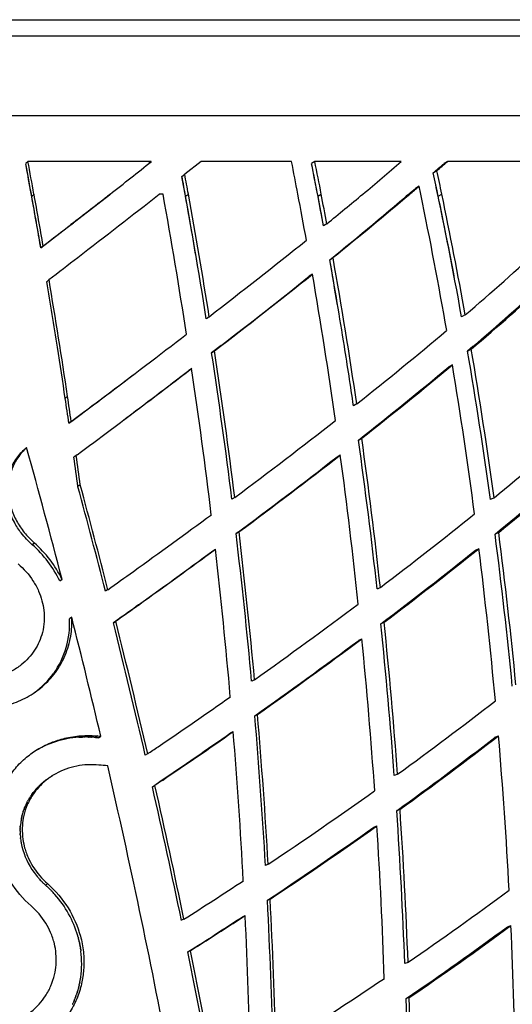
# Model space of a CAD drawing. Header units: millimetres. Extents: x 696 to 1161, y -96 to 347.
# Tile 53 of 55: x 1014 to 1078, y 220 to 347. Entities that reach past the tile are written whole.
import ezdxf

# ---------------------------------------------------------------- set-up
doc = ezdxf.new("R2010")
doc.units = ezdxf.units.MM
doc.header["$MEASUREMENT"] = 0
doc.layers.add('Crea2D$visibili$tangenti', color=7, linetype='Continuous', true_color=0x000000)
doc.layers.add('Predefinito', color=7, linetype='Continuous', true_color=0x000000)

msp = doc.modelspace()

# ---------------------------------------------------------------- linework, layer by layer
at = {"layer": 'Crea2D$visibili$tangenti'}
for p, q in [((747.83, 344.45), (1087.45, 344.45)), ((742.88, 334.2), (1091.8, 334.2)), ((1015.29, 328.29), (1014.99, 328)), ((1031.17, 328.29), (1015.29, 328.29)), ((1030.82, 328), (1030.83, 328)), ((1031.17, 328.29), (1030.83, 328)), ((1037.59, 328.29), (1035.48, 326.63)), ((1049.24, 328.29), (1037.59, 328.29)), ((1052.24, 328.29), (1051.82, 328)), ((1063.36, 328.29), (1052.24, 328.29)), ((1069.34, 328.29), (1068.86, 328)), ((1079.04, 328.29), (1069.34, 328.29)), ((1035.11, 326.34), (1035.48, 326.63)), ((1067.49, 326.8), (1067.96, 327.09)), ((1065.67, 325.11), (1065.21, 324.82)), ((1065.88, 324.07), (1065.67, 325.11)), ((1015.77, 323.79), (1016.06, 324.07)), ((1016.95, 317.14), (1025.78, 323.99)), ((1025.52, 323.79), (1025.85, 324.07)), ((1025.78, 323.99), (1025.52, 323.79)), ((1032.68, 324.07), (1032.2, 324.07)), ((1035.58, 323.79), (1035.94, 324.07)), ((1052.64, 323.79), (1053.06, 324.07)), ((1064.3, 324.04), (1064, 323.79)), ((1064.01, 323.79), (1064.46, 324.07)), ((1068.13, 323.79), (1068.6, 324.07)), ((1020.51, 319.9), (1021.15, 320.39)), ((1020.51, 319.9), (1020.82, 320.18)), ((1053.78, 320.26), (1053.36, 319.98)), ((1017.24, 317.41), (1016.95, 317.14)), ((1054.16, 315.61), (1054.58, 315.89)), ((1051.93, 313.76), (1051.52, 313.49)), ((1017.69, 312.79), (1017.99, 313.06)), ((1071.61, 308.51), (1071.14, 308.25)), ((1038.62, 308.27), (1038.26, 308.01)), ((1040.17, 304.57), (1038.94, 303.62)), ((1038.94, 303.62), (1039.31, 303.87)), ((1072.58, 304.42), (1071.91, 303.85)), ((1071.91, 303.85), (1072.39, 304.11)), ((1069.97, 302.07), (1069.51, 301.82)), ((1036.37, 301.61), (1036.01, 301.36)), ((1020.38, 297.98), (1020.08, 297.73)), ((1024.8, 297.73), (1025.11, 297.97)), ((1057.64, 297.05), (1057.22, 296.81)), ((1020.85, 294.79), (1020.56, 294.55)), ((1057.86, 292.38), (1058.28, 292.61)), ((1014.83, 291.18), (1015.1, 291.42)), ((1021.49, 290.39), (1021.19, 290.16)), ((1021.62, 290.5), (1021.49, 290.39)), ((1055.11, 290.23), (1055.52, 290.46)), ((1022.01, 286.61), (1021.71, 286.38)), ((1041.92, 285), (1041.56, 284.77)), ((1075.33, 284.94), (1074.86, 284.72)), ((1042.46, 280.55), (1042.1, 280.33)), ((1075.93, 280.47), (1075.46, 280.25)), ((1016.11, 279.11), (1015.83, 278.9)), ((1039.08, 278.1), (1039.43, 278.31)), ((1072.93, 278.2), (1073.39, 278.41)), ((1019.38, 274.23), (1019.67, 274.44)), ((1025.56, 273.11), (1025.26, 272.9)), ((1060.68, 273.4), (1060.26, 273.19)), ((1029.51, 271.13), (1029.2, 270.93)), ((1020.92, 269.55), (1020.63, 269.35)), ((1026.28, 268.85), (1027.12, 269.45)), ((1026.59, 269.05), (1026.28, 268.85)), ((1027.43, 269.65), (1026.59, 269.05)), ((1027.43, 269.65), (1027.12, 269.45)), ((1061.16, 268.92), (1060.74, 268.72)), ((1057.89, 266.58), (1058.3, 266.78)), ((1044.46, 261.5), (1044.1, 261.31)), ((1044.85, 257.02), (1044.5, 256.84)), ((1021.83, 254.1), (1021.95, 254.11)), ((1022.01, 254.11), (1021.95, 254.11)), ((1022.01, 254.11), (1022.12, 254.11)), ((1022.19, 254.12), (1022.12, 254.11)), ((1022.19, 254.12), (1022.29, 254.12)), ((1022.37, 254.12), (1022.29, 254.12)), ((1022.37, 254.12), (1022.45, 254.13)), ((1022.54, 254.13), (1022.45, 254.13)), ((1022.54, 254.13), (1022.62, 254.13)), ((1022.72, 254.13), (1022.62, 254.13)), ((1022.72, 254.13), (1022.79, 254.13)), ((1022.9, 254.13), (1022.79, 254.13)), ((1022.9, 254.13), (1022.96, 254.13)), ((1023.08, 254.12), (1022.96, 254.13)), ((1023.08, 254.12), (1023.13, 254.12)), ((1023.26, 254.12), (1023.13, 254.12)), ((1023.26, 254.12), (1023.3, 254.12)), ((1023.43, 254.11), (1023.3, 254.12)), ((1023.43, 254.11), (1023.46, 254.11)), ((1023.61, 254.1), (1023.46, 254.11)), ((1023.79, 254.08), (1023.63, 254.1)), ((1023.79, 254.08), (1023.97, 254.07)), ((1024.27, 254.25), (1023.97, 254.07)), ((1024.36, 254.03), (1024.66, 254.22)), ((1041.38, 254.64), (1041.73, 254.82)), ((1075.44, 254.08), (1075.9, 254.26)), ((1030.7, 251.96), (1030.39, 251.78)), ((1017.67, 248.63), (1017.76, 248.69)), ((1017.83, 248.74), (1017.76, 248.69)), ((1017.83, 248.74), (1017.87, 248.77)), ((1017.91, 248.8), (1017.87, 248.77)), ((1018.15, 248.95), (1018.09, 248.91)), ((1018.15, 248.95), (1018.18, 248.97)), ((1062.89, 249.32), (1062.48, 249.14)), ((1016.35, 247.44), (1016.3, 247.38)), ((1016.35, 247.44), (1016.39, 247.48)), ((1016.41, 247.51), (1016.39, 247.48)), ((1016.41, 247.51), (1016.48, 247.57)), ((1016.54, 247.64), (1016.48, 247.57)), ((1016.54, 247.64), (1016.57, 247.67)), ((1016.61, 247.71), (1016.57, 247.67)), ((1016.61, 247.71), (1016.66, 247.76)), ((1016.67, 247.78), (1016.75, 247.85)), ((1016.81, 247.91), (1016.75, 247.85)), ((1016.81, 247.91), (1016.85, 247.95)), ((1016.87, 247.97), (1016.85, 247.95)), ((1016.87, 247.97), (1016.94, 248.03)), ((1017.01, 248.1), (1016.94, 248.03)), ((1017.01, 248.1), (1017.04, 248.12)), ((1017.08, 248.16), (1017.04, 248.12)), ((1017.08, 248.16), (1017.14, 248.21)), ((1017.15, 248.22), (1017.24, 248.29)), ((1017.3, 248.34), (1017.24, 248.29)), ((1017.3, 248.34), (1017.34, 248.38)), ((1017.37, 248.4), (1017.34, 248.38)), ((1017.37, 248.4), (1017.44, 248.46)), ((1017.45, 248.46), (1017.55, 248.54)), ((1017.6, 248.58), (1017.55, 248.54)), ((1017.6, 248.58), (1017.65, 248.62)), ((1017.67, 248.63), (1017.65, 248.62)), ((1031.32, 247.72), (1032.28, 248.37)), ((1031.63, 247.89), (1031.32, 247.72)), ((1032.59, 248.54), (1031.63, 247.89)), ((1032.59, 248.54), (1032.28, 248.37)), ((1015.42, 246.17), (1015.4, 246.14)), ((1015.42, 246.17), (1015.49, 246.28)), ((1015.52, 246.33), (1015.49, 246.28)), ((1015.52, 246.33), (1015.57, 246.42)), ((1015.62, 246.48), (1015.57, 246.42)), ((1015.77, 246.71), (1015.85, 246.82)), ((1015.88, 246.86), (1015.85, 246.82)), ((1015.88, 246.86), (1015.95, 246.95)), ((1016.17, 247.23), (1016.22, 247.28)), ((1016.23, 247.3), (1016.3, 247.38)), ((1014.78, 244.85), (1014.83, 244.97)), ((1014.84, 244.99), (1014.89, 245.12)), ((1014.9, 245.13), (1014.96, 245.27)), ((1015.02, 245.41), (1014.96, 245.27)), ((1015.08, 245.55), (1015.02, 245.42)), ((1015.15, 245.69), (1015.09, 245.57)), ((1015.19, 245.77), (1015.17, 245.72)), ((1015.19, 245.77), (1015.24, 245.86)), ((1015.28, 245.93), (1015.24, 245.86)), ((1014.44, 243.67), (1014.42, 243.55)), ((1014.44, 243.67), (1014.45, 243.71)), ((1014.48, 243.82), (1014.45, 243.71)), ((1014.48, 243.82), (1014.49, 243.87)), ((1014.51, 243.97), (1014.49, 243.87)), ((1014.51, 243.97), (1014.53, 244.03)), ((1014.55, 244.12), (1014.53, 244.03)), ((1014.55, 244.12), (1014.56, 244.17)), ((1014.59, 244.26), (1014.56, 244.17)), ((1014.59, 244.26), (1014.62, 244.35)), ((1014.64, 244.41), (1014.62, 244.35)), ((1014.64, 244.41), (1014.67, 244.51)), ((1014.68, 244.56), (1014.67, 244.51)), ((1014.68, 244.56), (1014.72, 244.66)), ((1014.73, 244.7), (1014.77, 244.82)), ((1063.21, 244.8), (1062.8, 244.63)), ((1014.28, 242.45), (1014.29, 242.56)), ((1014.28, 242.45), (1014.28, 242.39)), ((1014.28, 242.29), (1014.28, 242.39)), ((1014.29, 242.6), (1014.3, 242.73)), ((1014.29, 242.6), (1014.29, 242.56)), ((1014.31, 242.76), (1014.3, 242.73)), ((1014.39, 243.37), (1014.36, 243.22)), ((1014.41, 243.52), (1014.39, 243.39)), ((1014.41, 243.52), (1014.42, 243.55)), ((1059.84, 242.51), (1060.24, 242.68)), ((1014.28, 242.29), (1014.27, 242.23)), ((1014.27, 242.14), (1014.27, 242.23)), ((1014.27, 242.14), (1014.27, 242.1)), ((1014.27, 241.98), (1014.27, 242.1)), ((1014.28, 241.67), (1014.27, 241.74)), ((1014.28, 241.67), (1014.28, 241.61)), ((1014.28, 241.52), (1014.28, 241.61)), ((1014.32, 241.05), (1014.32, 241.12)), ((1014.32, 241.05), (1014.33, 241)), ((1014.37, 240.69), (1014.38, 240.63)), ((1014.39, 240.59), (1014.38, 240.63)), ((1014.39, 240.59), (1014.4, 240.51)), ((1014.48, 240.09), (1014.5, 240.02)), ((1046.23, 237.72), (1045.88, 237.56)), ((1016.62, 235.96), (1016.68, 235.9)), ((1017.06, 235.49), (1017.13, 235.41)), ((1017.16, 235.39), (1017.13, 235.41)), ((1017.16, 235.39), (1017.21, 235.34)), ((1017.25, 235.3), (1017.21, 235.34)), ((1017.25, 235.3), (1017.29, 235.26)), ((1017.54, 235.03), (1017.46, 235.11)), ((1017.82, 235.19), (1017.54, 235.03)), ((1017.54, 235.03), (1017.63, 234.96)), ((1017.67, 234.92), (1017.63, 234.96)), ((1017.67, 234.92), (1017.72, 234.88)), ((1017.8, 234.8), (1017.72, 234.88)), ((1018.05, 234.56), (1017.97, 234.63)), ((1018.29, 234.32), (1018.22, 234.39)), ((1018.53, 234.07), (1018.47, 234.13)), ((1018.76, 233.81), (1018.7, 233.88)), ((1046.48, 233.23), (1046.12, 233.08)), ((1042.91, 230.96), (1043.26, 231.11)), ((1035.37, 230.64), (1035.05, 230.5)), ((1077.04, 229.68), (1077.49, 229.82)), ((1021.72, 228.4), (1021.69, 228.52)), ((1021.72, 228.4), (1021.73, 228.36)), ((1021.77, 228.24), (1021.73, 228.36)), ((1021.77, 228.24), (1021.78, 228.2)), ((1021.81, 228.09), (1021.78, 228.2)), ((1021.81, 228.09), (1021.82, 228.04)), ((1021.84, 227.93), (1021.82, 228.04)), ((1021.84, 227.93), (1021.86, 227.88)), ((1021.88, 227.78), (1021.86, 227.88)), ((1021.88, 227.78), (1021.89, 227.72)), ((1021.92, 227.62), (1021.89, 227.72)), ((1021.92, 227.62), (1021.93, 227.56)), ((1021.95, 227.47), (1021.93, 227.56)), ((1021.95, 227.47), (1021.96, 227.39)), ((1021.98, 227.31), (1021.96, 227.39)), ((1021.98, 227.31), (1021.99, 227.23)), ((1022.01, 227.16), (1021.99, 227.23)), ((1022.01, 227.16), (1022.02, 227.07)), ((1037.09, 227.14), (1036.21, 226.57)), ((1037.09, 227.14), (1036.76, 226.99)), ((1022.03, 227), (1022.02, 227.07)), ((1022.03, 227), (1022.05, 226.91)), ((1022.06, 226.84), (1022.05, 226.91)), ((1022.06, 226.84), (1022.07, 226.75)), ((1022.08, 226.69), (1022.07, 226.75)), ((1022.08, 226.69), (1022.09, 226.58)), ((1022.1, 226.53), (1022.09, 226.58)), ((1035.88, 226.43), (1036.76, 226.99)), ((1036.21, 226.57), (1035.88, 226.43)), ((1064.24, 225.08), (1063.83, 224.94)), ((1021.89, 222.19), (1021.92, 222.3)), ((1021.93, 222.34), (1021.92, 222.3)), ((1021.93, 222.34), (1021.95, 222.43)), ((1021.96, 222.5), (1021.95, 222.43)), ((1021.96, 222.5), (1021.97, 222.55)), ((1022.04, 222.95), (1022.06, 223.05)), ((1022.07, 223.11), (1022.06, 223.05)), ((1022.07, 223.11), (1022.08, 223.18)), ((1021.46, 220.72), (1021.51, 220.84)), ((1021.51, 220.85), (1021.55, 220.96)), ((1021.56, 221), (1021.55, 220.96)), ((1021.56, 221), (1021.59, 221.08)), ((1021.61, 221.15), (1021.59, 221.08)), ((1021.61, 221.15), (1021.63, 221.2)), ((1021.66, 221.3), (1021.63, 221.2)), ((1021.66, 221.3), (1021.68, 221.38)), ((1021.7, 221.44), (1021.68, 221.38)), ((1021.7, 221.44), (1021.73, 221.56)), ((1021.74, 221.59), (1021.77, 221.69)), ((1021.78, 221.74), (1021.77, 221.69)), ((1021.78, 221.74), (1021.8, 221.81)), ((1021.82, 221.89), (1021.8, 221.81)), ((1021.82, 221.89), (1021.83, 221.93)), ((1021.04, 219.71), (1021.08, 219.79)), ((1021.1, 219.85), (1021.08, 219.79)), ((1021.1, 219.85), (1021.13, 219.91)), ((1021.17, 219.99), (1021.13, 219.91)), ((1021.23, 220.14), (1021.18, 220.02)), ((1021.23, 220.14), (1021.28, 220.25)), ((1021.29, 220.27), (1021.33, 220.37)), ((1021.35, 220.42), (1021.33, 220.37)), ((1021.35, 220.42), (1021.37, 220.49)), ((1021.4, 220.56), (1021.37, 220.49)), ((1021.4, 220.56), (1021.42, 220.6)), ((1021.46, 220.72), (1021.42, 220.6)), ((1064.4, 220.55), (1063.99, 220.41))]:
    msp.add_line(p, q, dxfattribs=at)
for centre, radius, start, end in [((195.01, 175.08), 834.12, 10.26972, 10.56374), ((127.6, 162.66), 902.66, 9.85386, 10.55415), ((201.73, 176.54), 827.58, 10.26887, 10.56563), ((837.15, 567.81), 308.25, 307.7472, 309.0094), ((470.81, 213.89), 589.63, 10.77017, 11.18746), ((479.79, 213.86), 583.31, 10.86254, 11.2839), ((462.54, 210.44), 600.89, 10.50298, 11.28179), ((485.01, 215.16), 578.4, 10.85373, 11.27926), ((934.47, 474), 194.53, 309.582, 311.4925), ((673.48, 779.05), 599.81, 311.06276, 311.23674), ((671.84, 782.93), 603.91, 310.99066, 311.16397), ((336.16, 197.2), 710.79, 10.25865, 10.46815), ((321.3, 194.48), 725.89, 8.99812, 10.46618), ((340.61, 198.29), 706.62, 10.25336, 10.46439), ((569.63, 219.57), 509.27, 11.8081, 12.1544), ((533.82, 212.06), 545.87, 10.1501, 12.1343), ((572.61, 220.47), 506.7, 11.7985, 12.147), ((759.68, 680.24), 468.69, 308.9246, 310.683), ((863.56, 559.83), 309.75, 310.4366, 310.7307), ((100.29, 157.81), 930.4, 9.86017, 10.27599), ((99.63, 157.97), 931.36, 9.85714, 10.27313), ((-502.35, 2291.61), 2491.3, 307.69051, 307.83672), ((-218.84, 1925.83), 2032.42, 307.61646, 307.99137), ((311.45, 194.17), 732.84, 8.77966, 10.21048), ((314.32, 193.22), 732.98, 9.55909, 10.26079), ((319.62, 194.48), 727.96, 8.99324, 10.25435), ((434.82, 207.01), 626.27, 10.22091, 10.7734), ((440.72, 206.32), 623.1, 10.50984, 10.86644), ((445.7, 207.57), 618.43, 10.49819, 10.85799), ((728.63, 720.72), 515.84, 309.0746, 309.7423), ((751.93, 691.37), 482.26, 308.8693, 310.3941), ((520.18, 211.43), 557.21, 9.8224, 11.6631), ((530.8, 211.45), 548.95, 10.6752, 11.8089), ((529.9, 211.6), 550.31, 10.1436, 11.7935), ((-1886.61, 4082.27), 4754.63, 307.64322, 307.69773), ((506.79, 997.28), 870.38, 307.66386, 308.7136), ((875.04, 539.19), 303.07, 310.4369, 312.9427), ((-1733.11, 3885.96), 4509.34, 307.59593, 307.65542), ((429.78, 204.33), 634.21, 9.5699, 10.1054), ((430.93, 204.61), 633.04, 9.07815, 10.09953), ((426.47, 204.15), 637.97, 8.37319, 10.08675), ((480.37, 1030.52), 916.75, 307.5673, 308.56945), ((499.74, 1003.62), 883.6, 307.70784, 308.64378), ((418.02, 204.08), 643.33, 8.11597, 9.81604), ((195.35, 174.61), 833.87, 8.95074, 9.53884), ((156.8, 168.57), 873.23, 8.52269, 9.52471), ((868.35, 545.35), 315.96, 310.2238, 312.6513), ((871.37, 540.61), 310.28, 310.4292, 312.7316), ((235.83, 1347.18), 1312.94, 306.95267, 307.5331), ((749.12, 687.76), 497.83, 308.2956, 310.0149), ((147.77, 166.8), 882.09, 8.53633, 8.97089), ((329.45, 195.58), 717.67, 7.13952, 8.65853), ((329.53, 195.99), 717.93, 7.12168, 8.6424), ((420.63, 202.83), 643.49, 8.3976, 9.08924), ((496.39, 205.31), 583.9, 7.81601, 9.71577), ((496.41, 205.73), 584.32, 7.79092, 9.69212), ((741.28, 696.39), 513.34, 308.1349, 309.8135), ((488.03, 205.96), 589.82, 7.49393, 9.37811), ((256.68, 1316.87), 1276.19, 307.00517, 307.23188), ((258.24, 1317.92), 1279.99, 306.84979, 307.43903), ((264.78, 1306.44), 1266.88, 307.02029, 307.5003), ((326.81, 196.47), 717.3, 6.90911, 8.42871), ((742.43, 693.28), 510.11, 308.1952, 309.8796), ((149.28, 167.02), 880.56, 8.32694, 8.53671), ((149.49, 167.42), 880.62, 8.31584, 8.52591), ((344.97, 1199.61), 1129.41, 306.73933, 307.00834), ((339.83, 1208.99), 1139.98, 306.68365, 306.95093), ((612.55, 861.27), 718.65, 306.68885, 307.99104), ((388.66, 1144.06), 1062.65, 306.55914, 306.84491), ((870.7, 533.75), 322.15, 309.4354, 311.9164), ((411.49, 201.55), 652.72, 6.30184, 7.99905), ((410.09, 201.78), 654.52, 6.28219, 7.97722), ((116.19, 40.84), 933.19, 14.49644, 15.57609), ((133.37, 164.74), 896.64, 7.79726, 8.04115), ((132.05, 164.92), 898.25, 7.78606, 8.02988), ((609.82, 862.31), 724.96, 306.60414, 307.8964), ((607.47, 867.35), 730.45, 306.54946, 307.83568), ((405.25, 202.29), 656.22, 6.03275, 7.72127), ((870.54, 530.98), 323.81, 309.2588, 311.7394), ((870.25, 532.68), 325.44, 309.1975, 311.6726), ((116.57, 41.07), 937.8, 14.31196, 15.16369), ((114.51, 40.64), 940.25, 14.31412, 15.16492), ((530.48, 971.33), 855.93, 305.6104, 306.44181), ((772.89, 654.01), 477.17, 307.0936, 308.9431), ((333.54, 196.53), 713.89, 5.22153, 6.75849), ((467.88, 201.93), 613.1, 5.51585, 7.3601), ((336.07, 196.45), 710.99, 5.23423, 6.77522), ((470.35, 201.83), 610.17, 5.53368, 7.38414), ((1006.19, 267.89), 14.63, 25.6527, 48.7774), ((1006.46, 268.09), 14.65, 25.6796, 48.8154), ((534.74, 963.22), 850.74, 305.53563, 306.35796), ((532.24, 968.69), 856.66, 305.48381, 306.30273), ((331.52, 197.09), 712.55, 5.00891, 6.54504), ((764.25, 662.41), 492.85, 306.9838, 308.7785), ((763.6, 664.83), 495.27, 306.9278, 308.7188), ((461.66, 202.59), 616.4, 5.23111, 7.06579), ((517.14, 989.85), 878.76, 305.34991, 305.61392), ((524.43, 977.56), 868.4, 305.37082, 305.53893), ((522.5, 982.29), 873.39, 305.31903, 305.48665), ((638.57, 832.08), 700.22, 305.42642, 306.78145), ((1009.61, 268.74), 11.04, 324.4496, 3.1567), ((101.98, 37.06), 947.89, 13.24389, 14.19794), ((99.62, 36.88), 955.6, 13.0069, 14.06127), ((104.05, 37.91), 950.71, 13.0002, 14.05844), ((396.77, 199.97), 667.52, 4.22415, 5.91089), ((393.52, 200.01), 671.19, 4.21305, 5.89295), ((637.44, 830.78), 703.64, 305.3454, 306.69419), ((632.8, 838.99), 713.07, 305.29958, 306.63415), ((389.57, 200.69), 671.99, 3.96859, 5.64426), ((1009.64, 268.79), 11.04, 305.5106, 324.1245), ((646.54, 819.9), 685.67, 304.21076, 305.15648), ((789.5, 626.4), 465.76, 305.9426, 307.8827), ((336.14, 196.44), 710.93, 3.31558, 4.87329), ((333.64, 196.51), 713.78, 3.30969, 4.86333), ((1022.63, 241.78), 12.34, 93.6844, 122.4029), ((1022.71, 240.81), 13.32, 86.0368, 86.1212), ((1029.28, 312.74), 58.91, 264.8254, 265.2083), ((1029.58, 313.02), 59.01, 264.8334, 265.2169), ((676.07, 775.18), 635.93, 304.06464, 305.06108), ((678.15, 773.79), 633.66, 304.01207, 305.01475), ((333.41, 197.24), 710.65, 3.09383, 4.6478), ((788.65, 624.64), 468.58, 305.8069, 307.7377), ((787.97, 627.02), 471.01, 305.7569, 307.6827), ((436.9, 200.4), 641.27, 3.03766, 4.81817), ((776.18, 629.28), 455.14, 304.0015, 304.2057), ((856.96, -1677.74), 1935.5, 85.00286, 85.03696), ((89.16, 34.1), 961.05, 10.73084, 13.00711), ((1022.81, 241.58), 8.73, 122.7913, 124.1961), ((-8405.62, 15266.01), 17729.05, 302.109951, 302.110863), ((1022.6, 241.84), 8.38, 134.9694, 135.0899), ((1022.67, 241.76), 8.5, 130.5078, 130.6459), ((1022.72, 241.7), 8.58, 127.9732, 128.006), ((95.01, 35.84), 959.98, 11.69909, 12.75079), ((89.76, 34.61), 965.72, 11.7118, 12.75873), ((1022.4, 242), 8.13, 149.3736, 151.1038), ((1022.44, 241.98), 8.18, 144.7993, 146.561), ((1022.45, 241.97), 8.2, 144.6202, 144.8008), ((1022.5, 241.93), 8.25, 140.1019, 142.5278), ((1022.53, 241.91), 8.29, 139.4595, 139.5853), ((749.55, 681.58), 533.88, 303.759, 305.5477), ((1022.36, 242.02), 8.09, 158.4739, 158.6152), ((1022.36, 242.02), 8.09, 157.3896, 157.4548), ((1022.37, 242.02), 8.09, 155.1378, 155.2214), ((1022.37, 242.02), 8.1, 153.9815, 154.1377), ((1022.38, 242.01), 8.11, 152.8269, 153.0543), ((1022.36, 242.02), 8.09, 160.6424, 160.9391), ((1022.36, 242.02), 8.09, 159.5582, 159.7767), ((378.76, 198.74), 685.57, 2.19027, 3.838), ((375.26, 198.75), 689.49, 2.1883, 3.82891), ((1022.49, 242), 8.21, 171.4155, 174.6786), ((1022.44, 242), 8.17, 170.2508, 170.3769), ((752.26, 675.11), 530.8, 303.6161, 305.4134), ((751.29, 678.02), 533.83, 303.5706, 305.3624), ((373.48, 199.67), 688.1, 1.94363, 3.58364), ((1022.67, 241.99), 8.39, 180.0141, 181.7142), ((1022.77, 241.99), 8.5, 183.1948, 185.8742), ((1022.89, 242), 8.62, 186.6959, 188.7459), ((1023.03, 242.03), 8.76, 189.9876, 192.7713), ((1023.6, 242.2), 9.35, 193.4706, 216.2932), ((1024.17, 242.57), 10.03, 216.0823, 221.1751), ((1024.32, 242.7), 10.24, 221.6905, 224.8407), ((1024.42, 242.81), 10.38, 226.6279, 227.8576), ((1008.06, 224.33), 14.3, 46.1127, 47.0887), ((746.81, 685.49), 538.66, 302.3918, 303.3618), ((1008.08, 224.35), 14.27, 44.6988, 45.7042), ((1008.1, 224.37), 14.24, 43.2857, 44.3179), ((1008.13, 224.4), 14.2, 41.8734, 42.9298), ((1008.49, 224.67), 13.75, 16.2535, 41.677), ((820.95, 579.42), 429.82, 304.4746, 306.6074), ((319.15, 195.5), 727.95, 1.4412, 2.95883), ((315.72, 195.51), 731.73, 1.44325, 2.95508), ((750.99, 676.82), 532.93, 302.4272, 303.2144), ((750.42, 679.16), 535.26, 302.3824, 303.1682), ((315.73, 196.26), 728.37, 1.23017, 2.74216), ((821.78, 575.31), 429.68, 304.3133, 306.447), ((821.44, 577.14), 431.5, 304.2678, 306.3978), ((415.52, 199.32), 662.68, 0.90226, 2.63775), ((1009.59, 224.94), 12.61, 351.942, 7.2266), ((90.59, 34.93), 964.49, 10.40593, 11.45221), ((86.37, 33.91), 969.18, 10.42346, 11.46614), ((1009.98, 224.89), 12.22, 345.9625, 347.2242), ((1009.9, 224.91), 12.3, 348.931, 350.8397), ((802.72, 605.96), 462.02, 301.9516, 304.0172), ((1010.09, 224.86), 12.11, 340.5975, 340.6595), ((1010.03, 224.88), 12.17, 344.1769, 344.3152), ((1010.14, 224.84), 12.05, 334.6128, 334.7683), ((1010.12, 224.85), 12.07, 336.245, 336.4094), ((1010.12, 224.85), 12.07, 337.6075, 337.7201), ((364.5, 198.2), 699.84, 0.19929, 1.81846), ((357.52, 198.18), 707.24, 0.20816, 1.81256)]:
    msp.add_arc(centre, radius, start, end, dxfattribs=at)
for points, knots in [([(1015.83, 278.9), (1015.31, 279.36), (1014.46, 280.26), (1013.42, 281.87), (1012.76, 283.49), (1012.45, 285.2), (1012.49, 286.84), (1012.89, 288.45), (1013.67, 289.95), (1014.41, 290.8), (1014.83, 291.18)], [0, 0, 0, 0, 2.079148, 3.721361, 5.727834, 7.287811, 8.918832, 10.599518, 12.246655, 13.951163, 13.951163, 13.951163, 13.951163]), ([(1015.1, 291.42), (1014.68, 291.03), (1013.93, 290.16), (1013.16, 288.66), (1012.75, 287.03), (1012.72, 285.32), (1013.06, 283.6), (1013.76, 281.95), (1014.78, 280.42), (1015.63, 279.53), (1016.11, 279.11)], [0, 0, 0, 0, 1.734121, 3.412662, 5.037129, 6.738895, 8.499198, 10.288642, 12.075169, 13.977891, 13.977891, 13.977891, 13.977891]), ([(1014.02, 276.44), (1014.75, 275.8), (1015.74, 274.67), (1016.65, 272.99), (1017.11, 271.7), (1017.36, 270.4), (1017.41, 269.01), (1017.19, 267.64), (1016.76, 266.38), (1016.15, 265.28), (1015.37, 264.27), (1014.38, 263.35), (1013.23, 262.59), (1011.89, 261.99), (1010, 261.45), (1008.46, 261.37), (1007.46, 261.45)], [0, 0, 0, 0, 2.913383, 4.442403, 5.728092, 6.988589, 8.429977, 9.876722, 11.138255, 12.392111, 13.649015, 14.930275, 16.443865, 17.763039, 19.332068, 22.333214, 22.333214, 22.333214, 22.333214]), ([(1007.57, 257.72), (1008.43, 257.65), (1010.24, 257.66), (1012.83, 258.18), (1015.2, 259.19), (1017.22, 260.58), (1018.91, 262.4), (1020.17, 264.62), (1020.87, 267.06), (1020.96, 268.74), (1020.92, 269.55)], [0, 0, 0, 0, 2.587182, 5.423154, 7.875974, 10.27476, 12.737316, 15.290791, 17.871812, 20.304456, 20.304456, 20.304456, 20.304456]), ([(1015.68, 232.37), (1014.66, 233.27), (1012.89, 235.32), (1011.48, 238.41), (1010.95, 241.06), (1010.88, 243.03), (1011.12, 244.96), (1011.64, 246.76), (1012.48, 248.51), (1013.61, 250.12), (1015.01, 251.51), (1016.64, 252.66), (1018.38, 253.5), (1020.33, 254.08), (1022.29, 254.34), (1023.64, 254.31), (1024.27, 254.25)], [0, 0, 0, 0, 4.078719, 8.031095, 10.093689, 12.142598, 13.920639, 15.930048, 17.71627, 19.749165, 21.796662, 23.617336, 25.715161, 27.568758, 29.713107, 31.614764, 31.614764, 31.614764, 31.614764]), ([(1024.41, 250.51), (1023.46, 250.6), (1021.52, 250.51), (1019.22, 249.68), (1017.64, 248.62), (1016.64, 247.68), (1015.82, 246.62), (1015.15, 245.38), (1014.72, 244.06), (1014.52, 242.68), (1014.54, 241.34), (1014.79, 239.95), (1015.24, 238.65), (1016.15, 236.94), (1017.08, 235.84), (1017.82, 235.19)], [0, 0, 0, 0, 2.861079, 5.741334, 7.259246, 8.553051, 9.835855, 11.282624, 12.739224, 13.996212, 15.455356, 16.725911, 18.236365, 19.571999, 22.515956, 22.515956, 22.515956, 22.515956]), ([(1017.82, 235.19), (1018.83, 234.29), (1020.59, 232.23), (1021.97, 229.11), (1022.47, 226.44), (1022.52, 224.45), (1022.27, 222.48), (1021.71, 220.58), (1020.82, 218.79), (1019.66, 217.15), (1018.29, 215.78), (1016.71, 214.63), (1014.94, 213.71), (1012.33, 212.83), (1010.19, 212.63), (1008.8, 212.71)], [0, 0, 0, 0, 4.07191, 8.041041, 10.119662, 12.19394, 14.001594, 16.052372, 18.133359, 19.958369, 22.062292, 23.928443, 25.820683, 28.005183, 32.184433, 32.184433, 32.184433, 32.184433]), ([(1008.74, 216.53), (1009.71, 216.48), (1011.7, 216.64), (1014.49, 217.71), (1016.41, 219.25), (1017.59, 220.78), (1018.27, 222.05), (1018.72, 223.41), (1018.94, 224.81), (1018.93, 226.16), (1018.7, 227.57), (1018.26, 228.89), (1017.36, 230.61), (1016.42, 231.72), (1015.68, 232.37)], [0, 0, 0, 0, 2.919885, 5.944237, 8.877784, 10.204925, 11.69948, 13.195942, 14.479644, 15.954475, 17.234463, 18.753393, 20.098227, 23.061981, 23.061981, 23.061981, 23.061981])]:
    msp.add_open_spline(points, degree=3, knots=knots, dxfattribs=at)
at = {"layer": 'Predefinito'}
msp.add_line((751.27, 346.55), (1106.2, 346.55), dxfattribs=at)

doc.saveas('drawing.dxf')
